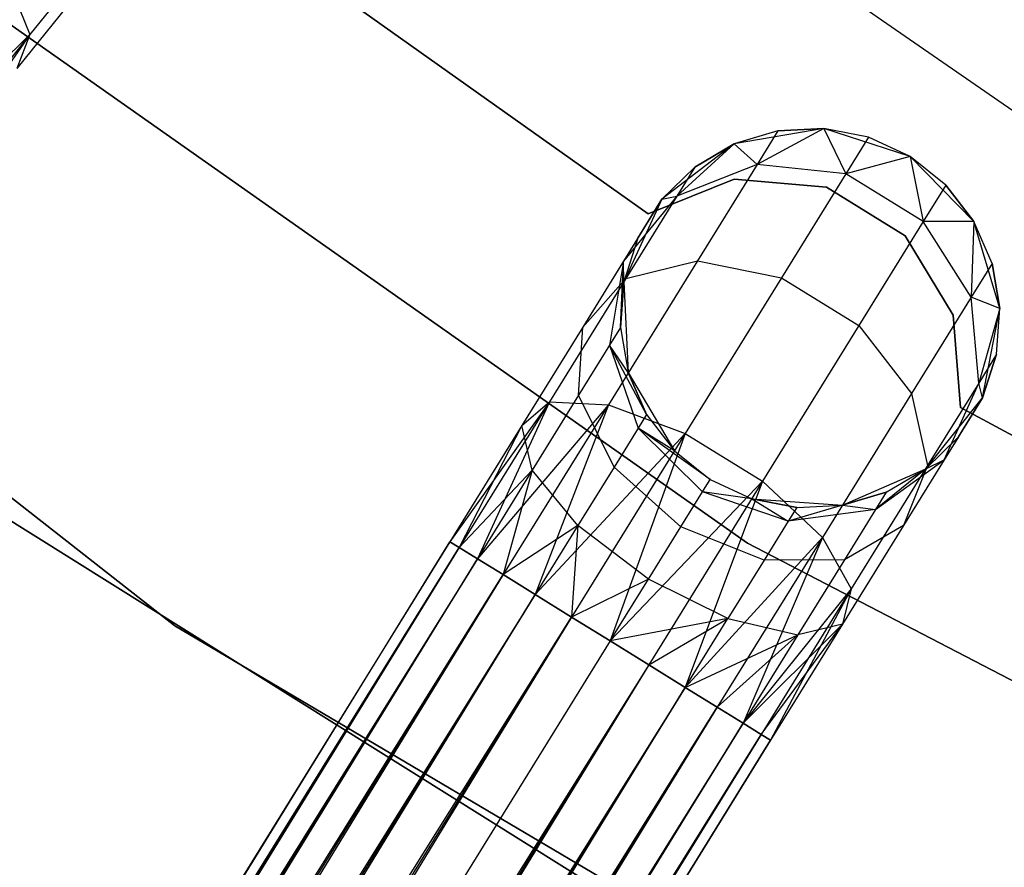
# Model space of a CAD drawing. Extents: x -102 to 101, y -101 to 102.
# Tile 49 of 256: x -26.6 to -21.41, y -38.07 to -33.61. Entities that reach past the tile are written whole.
import ezdxf

# ---------------------------------------------------------------- set-up
doc = ezdxf.new("R2010")
doc.units = 0
doc.header["$LTSCALE"] = 25.4
doc.layers.get('0').update_dxf_attribs({"linetype": 'CONTINUOUS'})

# ---------------------------------------------------------------- blocks, each defined once
blk = doc.blocks.new('NL2500012268_STL')
at = {"color": 0}
for p, q in [((77.8117, -31.1079, 299), (82.278, -34.1998, 299)), ((77.8117, -31.1079, 299), (82.278, -34.1998, 299)), ((80.082, -34.551, 335), (77.514, -32.7302, 335)), ((77.514, -32.7302, 333), (80.082, -34.551, 333)), ((77.514, -32.7302, 333), (80.082, -34.551, 333)), ((80.082, -34.551, 335), (77.514, -32.7302, 335)), ((80.6054, -36.2857, 336), (75.9665, -33.0243, 336)), ((75.9665, -33.0243, 328.5), (80.6054, -36.2857, 328.5)), ((75.9665, -33.0243, 328.5), (80.6054, -36.2857, 328.5)), ((80.6054, -36.2857, 336), (75.9665, -33.0243, 336)), ((77.3054, -33.0133, 327.8351), (76.8265, -33.6084, 327.3246)), ((77.3054, -33.0133, 327.8351), (76.8265, -33.6084, 327.3246)), ((73.0121, -33.1365, 336), (77.59, -36.7211, 336)), ((77.59, -36.7211, 328.5), (73.0121, -33.1365, 328.5)), ((73.0121, -33.1365, 336), (77.59, -36.7211, 336)), ((77.59, -36.7211, 328.5), (73.0121, -33.1365, 328.5)), ((76.7091, -33.3205, 326.9607), (76.8265, -33.6084, 327.3246)), ((76.7091, -33.3205, 326.9607), (76.8265, -33.6084, 327.3246)), ((77.1397, -33.3112, 328.171), (76.7574, -33.7862, 327.7636)), ((77.1397, -33.3112, 328.171), (76.7574, -33.7862, 327.7636)), ((76.8265, -33.6084, 327.3246), (76.1743, -34.2402, 326.9319)), ((76.8265, -33.6084, 327.3246), (76.1743, -34.2402, 326.9319)), ((76.8265, -33.6084, 327.3246), (76.2616, -34.3104, 327.1454)), ((76.8265, -33.6084, 327.3246), (76.2616, -34.3104, 327.1454)), ((76.8265, -33.6084, 327.3246), (76.3065, -34.3466, 327.3795)), ((76.8265, -33.6084, 327.3246), (76.3065, -34.3466, 327.3795)), ((76.8265, -33.6084, 327.3246), (76.7574, -33.7862, 327.7636)), ((76.8265, -33.6084, 327.3246), (76.7574, -33.7862, 327.7636)), ((81.0061, -34.1026, 335), (80.5344, -34.1839, 335)), ((81.0061, -34.1026, 335), (80.5344, -34.1839, 335)), ((80.7653, -34.1146, 329.5), (80.5344, -34.1839, 335)), ((80.7653, -34.1146, 329.5), (80.5344, -34.1839, 329.5)), ((80.7653, -34.1146, 329.5), (80.5344, -34.1839, 335)), ((80.7653, -34.1146, 329.5), (80.5344, -34.1839, 329.5)), ((81.0061, -34.1026, 329.5), (80.6551, -34.2925, 328.4482)), ((81.0061, -34.1026, 329.5), (80.6551, -34.2925, 328.4482)), ((80.7653, -34.1146, 329.5), (80.6551, -34.2925, 328.4482)), ((80.7653, -34.1146, 329.5), (80.6551, -34.2925, 328.4482)), ((81.0061, -34.1026, 329.5), (80.7653, -34.1146, 329.5)), ((80.7653, -34.1146, 329.5), (81.0061, -34.1026, 335)), ((80.7653, -34.1146, 329.5), (81.0061, -34.1026, 335)), ((81.0061, -34.1026, 329.5), (80.7653, -34.1146, 329.5)), ((81.4615, -34.2499, 335), (81.0061, -34.1026, 335)), ((81.4615, -34.2499, 335), (81.0061, -34.1026, 335)), ((81.2427, -34.1486, 329.5), (81.0061, -34.1026, 335)), ((81.2427, -34.1486, 329.5), (81.0061, -34.1026, 329.5)), ((81.0061, -34.1026, 329.5), (81.0061, -34.1026, 335)), ((81.2427, -34.1486, 329.5), (81.0061, -34.1026, 335)), ((81.0061, -34.1026, 329.5), (81.0061, -34.1026, 335)), ((81.0061, -34.1026, 329.5), (81.1236, -34.3409, 328.3631)), ((81.2427, -34.1486, 329.5), (81.0061, -34.1026, 329.5)), ((81.0061, -34.1026, 329.5), (81.1236, -34.3409, 328.3631)), ((81.2427, -34.1486, 329.5), (81.1236, -34.3409, 328.3631)), ((81.2427, -34.1486, 329.5), (81.1236, -34.3409, 328.3631)), ((81.4615, -34.2499, 335), (81.2427, -34.1486, 329.5)), ((81.4615, -34.2499, 329.5), (81.2427, -34.1486, 329.5)), ((81.4615, -34.2499, 335), (81.2427, -34.1486, 329.5)), ((81.4615, -34.2499, 329.5), (81.2427, -34.1486, 329.5)), ((80.5344, -34.1839, 335), (80.1545, -34.475, 335)), ((80.5344, -34.1839, 335), (80.1545, -34.475, 335)), ((80.5344, -34.1839, 329.5), (80.2324, -34.4588, 328.5989)), ((80.5344, -34.1839, 329.5), (80.2324, -34.4588, 328.5989)), ((80.5344, -34.1839, 329.5), (80.3268, -34.3064, 329.5)), ((80.3268, -34.3064, 329.5), (80.5344, -34.1839, 335)), ((80.3268, -34.3064, 329.5), (80.5344, -34.1839, 335)), ((80.5344, -34.1839, 329.5), (80.3268, -34.3064, 329.5)), ((80.5344, -34.1839, 329.5), (80.5344, -34.1839, 335)), ((80.5344, -34.1839, 329.5), (80.5344, -34.1839, 335)), ((80.5344, -34.1839, 329.5), (80.6551, -34.2925, 328.4482)), ((80.5344, -34.1839, 329.5), (80.6551, -34.2925, 328.4482)), ((81.4615, -34.2499, 329.5), (81.1236, -34.3409, 328.3631)), ((81.4615, -34.2499, 329.5), (81.1236, -34.3409, 328.3631)), ((81.7963, -34.5919, 335), (81.4615, -34.2499, 335)), ((81.6496, -34.4006, 329.5), (81.4615, -34.2499, 335)), ((81.7963, -34.5919, 335), (81.4615, -34.2499, 335)), ((81.6496, -34.4006, 329.5), (81.4615, -34.2499, 335)), ((81.6496, -34.4006, 329.5), (81.4615, -34.2499, 329.5)), ((81.4615, -34.2499, 329.5), (81.4615, -34.2499, 335)), ((81.4615, -34.2499, 329.5), (81.4615, -34.2499, 335)), ((81.4615, -34.2499, 329.5), (81.5306, -34.5928, 328.3631)), ((81.6496, -34.4006, 329.5), (81.4615, -34.2499, 329.5)), ((81.4615, -34.2499, 329.5), (81.5306, -34.5928, 328.3631)), ((80.3268, -34.3064, 329.5), (80.1545, -34.475, 335)), ((80.3268, -34.3064, 329.5), (80.1545, -34.475, 329.5)), ((80.3268, -34.3064, 329.5), (80.1545, -34.475, 335)), ((80.3268, -34.3064, 329.5), (80.1545, -34.475, 329.5)), ((80.6551, -34.2925, 328.4482), (80.2324, -34.4588, 328.5989)), ((80.6551, -34.2925, 328.4482), (80.2324, -34.4588, 328.5989)), ((80.3268, -34.3064, 329.5), (80.2324, -34.4588, 328.5989)), ((80.3268, -34.3064, 329.5), (80.2324, -34.4588, 328.5989)), ((80.6551, -34.2925, 328.4482), (80.3415, -34.799, 327.5565)), ((80.6551, -34.2925, 328.4482), (80.3415, -34.799, 327.5565)), ((81.1236, -34.3409, 328.3631), (80.6551, -34.2925, 328.4482)), ((81.1236, -34.3409, 328.3631), (80.6551, -34.2925, 328.4482)), ((80.5344, -34.3692, 335), (80.082, -34.551, 335)), ((80.082, -34.551, 333), (80.5344, -34.3692, 333)), ((80.082, -34.551, 333), (80.5344, -34.3692, 333)), ((80.5344, -34.3692, 335), (80.082, -34.551, 335)), ((81.0201, -34.4114, 335), (80.5344, -34.3692, 335)), ((80.5344, -34.3692, 335), (80.5344, -34.3692, 333)), ((80.5344, -34.3692, 333), (81.0201, -34.4114, 333)), ((80.5344, -34.3692, 335), (80.5344, -34.3692, 333)), ((80.5344, -34.3692, 333), (81.0201, -34.4114, 333)), ((81.0201, -34.4114, 335), (80.5344, -34.3692, 335)), ((81.1236, -34.3409, 328.3631), (80.7846, -34.8884, 327.3992)), ((81.1236, -34.3409, 328.3631), (80.7846, -34.8884, 327.3992)), ((81.5306, -34.5928, 328.3631), (81.1236, -34.3409, 328.3631)), ((81.5306, -34.5928, 328.3631), (81.1236, -34.3409, 328.3631)), ((81.4344, -34.6684, 335), (81.0201, -34.4114, 335)), ((81.0201, -34.4114, 335), (81.0201, -34.4114, 333)), ((81.0201, -34.4114, 333), (81.4344, -34.6684, 333)), ((81.0201, -34.4114, 335), (81.0201, -34.4114, 333)), ((81.0201, -34.4114, 333), (81.4344, -34.6684, 333)), ((81.4344, -34.6684, 335), (81.0201, -34.4114, 335)), ((81.6496, -34.4006, 329.5), (81.5306, -34.5928, 328.3631)), ((81.6496, -34.4006, 329.5), (81.5306, -34.5928, 328.3631)), ((81.7963, -34.5919, 329.5), (81.6496, -34.4006, 329.5)), ((81.6496, -34.4006, 329.5), (81.7963, -34.5919, 335)), ((81.6496, -34.4006, 329.5), (81.7963, -34.5919, 335)), ((81.7963, -34.5919, 329.5), (81.6496, -34.4006, 329.5)), ((80.2324, -34.4588, 328.5989), (79.9523, -34.8016, 328.7808)), ((80.2324, -34.4588, 328.5989), (79.9523, -34.8016, 328.7808)), ((80.1545, -34.475, 329.5), (79.9523, -34.8016, 328.7808)), ((80.1545, -34.475, 329.5), (79.9523, -34.8016, 328.7808)), ((80.1545, -34.475, 335), (79.9534, -34.9094, 335)), ((80.1545, -34.475, 335), (79.9534, -34.9094, 335)), ((80.2324, -34.4588, 328.5989), (79.9637, -34.8927, 327.8351)), ((80.2324, -34.4588, 328.5989), (79.9637, -34.8927, 327.8351)), ((80.0276, -34.68, 329.5), (80.1545, -34.475, 335)), ((80.0276, -34.68, 329.5), (80.1545, -34.475, 335)), ((80.1545, -34.475, 329.5), (80.2324, -34.4588, 328.5989)), ((80.1545, -34.475, 329.5), (80.2324, -34.4588, 328.5989)), ((80.1545, -34.475, 329.5), (80.1545, -34.475, 335)), ((80.1545, -34.475, 329.5), (80.1545, -34.475, 335)), ((80.082, -34.551, 335), (80.082, -34.551, 333)), ((80.082, -34.551, 335), (80.082, -34.551, 333)), ((81.5306, -34.5928, 328.3631), (81.1916, -35.1404, 327.3992)), ((81.5306, -34.5928, 328.3631), (81.1916, -35.1404, 327.3992)), ((81.7963, -34.5919, 329.5), (81.5306, -34.5928, 328.3631)), ((81.7963, -34.5919, 329.5), (81.5306, -34.5928, 328.3631)), ((81.7827, -34.9907, 328.4482), (81.5306, -34.5928, 328.3631)), ((81.7827, -34.9907, 328.4482), (81.5306, -34.5928, 328.3631)), ((81.7963, -34.5919, 329.5), (81.7827, -34.9907, 328.4482)), ((81.7963, -34.5919, 329.5), (81.7827, -34.9907, 328.4482)), ((81.9338, -35.0504, 335), (81.7963, -34.5919, 335)), ((81.8929, -34.8128, 329.5), (81.7963, -34.5919, 335)), ((81.9338, -35.0504, 335), (81.7963, -34.5919, 335)), ((81.8929, -34.8128, 329.5), (81.7963, -34.5919, 329.5)), ((81.7963, -34.5919, 329.5), (81.7963, -34.5919, 335)), ((81.8929, -34.8128, 329.5), (81.7963, -34.5919, 335)), ((81.7963, -34.5919, 329.5), (81.7963, -34.5919, 335)), ((81.8929, -34.8128, 329.5), (81.7963, -34.5919, 329.5)), ((80.0276, -34.68, 329.5), (79.9523, -34.8016, 328.7808)), ((80.0276, -34.68, 329.5), (79.9523, -34.8016, 328.7808)), ((80.0276, -34.68, 329.5), (79.9534, -34.9094, 335)), ((80.0276, -34.68, 329.5), (79.9534, -34.9094, 329.5)), ((80.0276, -34.68, 329.5), (79.9534, -34.9094, 335)), ((80.0276, -34.68, 329.5), (79.9534, -34.9094, 329.5)), ((81.688, -35.0848, 335), (81.4344, -34.6684, 335)), ((81.4344, -34.6684, 335), (81.4344, -34.6684, 333)), ((81.4344, -34.6684, 333), (81.688, -35.0848, 333)), ((81.4344, -34.6684, 335), (81.4344, -34.6684, 333)), ((81.4344, -34.6684, 333), (81.688, -35.0848, 333)), ((81.688, -35.0848, 335), (81.4344, -34.6684, 335)), ((79.9523, -34.8016, 328.7808), (79.7378, -35.148, 328.171)), ((79.9523, -34.8016, 328.7808), (79.7378, -35.148, 328.171)), ((80.3415, -34.799, 327.5565), (79.8721, -35.5572, 326.9607)), ((80.3415, -34.799, 327.5565), (79.8721, -35.5572, 326.9607)), ((79.9523, -34.8016, 328.7808), (79.8789, -35.2425, 328.952)), ((79.9523, -34.8016, 328.7808), (79.8789, -35.2425, 328.952)), ((79.9363, -35.1498, 329.5), (79.9523, -34.8016, 328.7808)), ((79.9363, -35.1498, 329.5), (79.9523, -34.8016, 328.7808)), ((79.9534, -34.9094, 329.5), (79.9523, -34.8016, 328.7808)), ((79.9534, -34.9094, 329.5), (79.9523, -34.8016, 328.7808)), ((79.9637, -34.8927, 327.8351), (80.3415, -34.799, 327.5565)), ((79.9637, -34.8927, 327.8351), (80.3415, -34.799, 327.5565)), ((80.3415, -34.799, 327.5565), (80.7846, -34.8884, 327.3992)), ((80.3415, -34.799, 327.5565), (80.7846, -34.8884, 327.3992)), ((81.8929, -34.8128, 329.5), (81.7827, -34.9907, 328.4482)), ((81.8929, -34.8128, 329.5), (81.7827, -34.9907, 328.4482)), ((81.9338, -35.0504, 329.5), (81.8929, -34.8128, 329.5)), ((81.8929, -34.8128, 329.5), (81.9338, -35.0504, 335)), ((81.8929, -34.8128, 329.5), (81.9338, -35.0504, 335)), ((81.9338, -35.0504, 329.5), (81.8929, -34.8128, 329.5)), ((79.9637, -34.8927, 327.8351), (79.5616, -35.5422, 327.3246)), ((79.9637, -34.8927, 327.8351), (79.5616, -35.5422, 327.3246)), ((79.7378, -35.148, 328.171), (79.9637, -34.8927, 327.8351)), ((79.7378, -35.148, 328.171), (79.9637, -34.8927, 327.8351)), ((80.7846, -34.8884, 327.3992), (80.2772, -35.7079, 326.7552)), ((80.7846, -34.8884, 327.3992), (80.2772, -35.7079, 326.7552)), ((80.7846, -34.8884, 327.3992), (81.1916, -35.1404, 327.3992)), ((80.7846, -34.8884, 327.3992), (81.1916, -35.1404, 327.3992)), ((79.9534, -34.9094, 329.5), (79.9363, -35.1498, 329.5)), ((79.9363, -35.1498, 329.5), (79.9534, -34.9094, 335)), ((79.9363, -35.1498, 329.5), (79.9534, -34.9094, 335)), ((79.9534, -34.9094, 329.5), (79.9363, -35.1498, 329.5)), ((79.9534, -34.9094, 335), (79.9772, -35.3874, 335)), ((79.9534, -34.9094, 329.5), (79.9534, -34.9094, 335)), ((79.9534, -34.9094, 329.5), (79.9534, -34.9094, 335)), ((79.9534, -34.9094, 335), (79.9772, -35.3874, 335)), ((81.7827, -34.9907, 328.4482), (81.4691, -35.4972, 327.5565)), ((81.7827, -34.9907, 328.4482), (81.4691, -35.4972, 327.5565)), ((81.9338, -35.0504, 329.5), (81.7827, -34.9907, 328.4482)), ((81.9338, -35.0504, 329.5), (81.7827, -34.9907, 328.4482)), ((81.8223, -35.4432, 328.5989), (81.7827, -34.9907, 328.4482)), ((81.8223, -35.4432, 328.5989), (81.7827, -34.9907, 328.4482)), ((81.9338, -35.0504, 329.5), (81.8223, -35.4432, 328.5989)), ((81.9338, -35.0504, 329.5), (81.8223, -35.4432, 328.5989)), ((81.8425, -35.5202, 335), (81.9338, -35.0504, 335)), ((81.8425, -35.5202, 335), (81.9338, -35.0504, 335)), ((81.9167, -35.2908, 329.5), (81.9338, -35.0504, 335)), ((81.9167, -35.2908, 329.5), (81.9338, -35.0504, 329.5)), ((81.9167, -35.2908, 329.5), (81.9338, -35.0504, 335)), ((81.9167, -35.2908, 329.5), (81.9338, -35.0504, 329.5)), ((81.9338, -35.0504, 329.5), (81.9338, -35.0504, 335)), ((81.9338, -35.0504, 329.5), (81.9338, -35.0504, 335)), ((81.7262, -35.5708, 335), (81.688, -35.0848, 335)), ((81.688, -35.0848, 335), (81.688, -35.0848, 333)), ((81.688, -35.0848, 333), (81.7262, -35.5708, 333)), ((81.688, -35.0848, 335), (81.688, -35.0848, 333)), ((81.688, -35.0848, 333), (81.7262, -35.5708, 333)), ((81.7262, -35.5708, 335), (81.688, -35.0848, 335)), ((79.7378, -35.148, 328.171), (79.4168, -35.6664, 327.7636)), ((79.7378, -35.148, 328.171), (79.4168, -35.6664, 327.7636)), ((79.7155, -35.5064, 328.4875), (79.7378, -35.148, 328.171)), ((79.7155, -35.5064, 328.4875), (79.7378, -35.148, 328.171)), ((79.9363, -35.1498, 329.5), (79.8789, -35.2425, 328.952)), ((79.9363, -35.1498, 329.5), (79.8789, -35.2425, 328.952)), ((79.9363, -35.1498, 329.5), (79.9772, -35.3874, 335)), ((79.9363, -35.1498, 329.5), (79.9772, -35.3874, 329.5)), ((79.9363, -35.1498, 329.5), (79.9772, -35.3874, 335)), ((79.9363, -35.1498, 329.5), (79.9772, -35.3874, 329.5)), ((81.1916, -35.1404, 327.3992), (80.6842, -35.9599, 326.7552)), ((81.1916, -35.1404, 327.3992), (80.6842, -35.9599, 326.7552)), ((81.1916, -35.1404, 327.3992), (81.4691, -35.4972, 327.5565)), ((81.1916, -35.1404, 327.3992), (81.4691, -35.4972, 327.5565)), ((79.8789, -35.2425, 328.952), (79.7155, -35.5064, 328.4875)), ((79.8789, -35.2425, 328.952), (79.7155, -35.5064, 328.4875)), ((80.0738, -35.6083, 329.5), (79.8789, -35.2425, 328.952)), ((79.8789, -35.2425, 328.952), (80.0291, -35.6804, 329.0735)), ((79.9772, -35.3874, 329.5), (79.8789, -35.2425, 328.952)), ((80.0738, -35.6083, 329.5), (79.8789, -35.2425, 328.952)), ((79.9772, -35.3874, 329.5), (79.8789, -35.2425, 328.952)), ((79.8789, -35.2425, 328.952), (80.0291, -35.6804, 329.0735)), ((81.9167, -35.2908, 329.5), (81.8223, -35.4432, 328.5989)), ((81.9167, -35.2908, 329.5), (81.8223, -35.4432, 328.5989)), ((81.8425, -35.5202, 329.5), (81.9167, -35.2908, 329.5)), ((81.9167, -35.2908, 329.5), (81.8425, -35.5202, 335)), ((81.9167, -35.2908, 329.5), (81.8425, -35.5202, 335)), ((81.8425, -35.5202, 329.5), (81.9167, -35.2908, 329.5)), ((79.9772, -35.3874, 335), (80.2204, -35.7996, 335)), ((79.9772, -35.3874, 329.5), (79.9772, -35.3874, 335)), ((79.9772, -35.3874, 329.5), (79.9772, -35.3874, 335)), ((79.9772, -35.3874, 329.5), (80.0738, -35.6083, 329.5)), ((80.0738, -35.6083, 329.5), (79.9772, -35.3874, 335)), ((80.0738, -35.6083, 329.5), (79.9772, -35.3874, 335)), ((79.9772, -35.3874, 335), (80.2204, -35.7996, 335)), ((79.9772, -35.3874, 329.5), (80.0738, -35.6083, 329.5)), ((81.8223, -35.4432, 328.5989), (81.5536, -35.8772, 327.8351)), ((81.8223, -35.4432, 328.5989), (81.5536, -35.8772, 327.8351)), ((81.6403, -35.8468, 328.7808), (81.8223, -35.4432, 328.5989)), ((81.6403, -35.8468, 328.7808), (81.8223, -35.4432, 328.5989)), ((81.8425, -35.5202, 329.5), (81.8223, -35.4432, 328.5989)), ((81.8425, -35.5202, 329.5), (81.8223, -35.4432, 328.5989)), ((79.7155, -35.5064, 328.4875), (79.4709, -35.9014, 328.1771)), ((79.7155, -35.5064, 328.4875), (79.4709, -35.9014, 328.1771)), ((79.9019, -35.8858, 328.7119), (79.7155, -35.5064, 328.4875)), ((79.9019, -35.8858, 328.7119), (79.7155, -35.5064, 328.4875)), ((81.4691, -35.4972, 327.5565), (80.9997, -36.2553, 326.9607)), ((81.4691, -35.4972, 327.5565), (80.9997, -36.2553, 326.9607)), ((81.4691, -35.4972, 327.5565), (81.5536, -35.8772, 327.8351)), ((81.4691, -35.4972, 327.5565), (81.5536, -35.8772, 327.8351)), ((79.5616, -35.5422, 327.3246), (79.0382, -36.2779, 327.3795)), ((79.5616, -35.5422, 327.3246), (79.0382, -36.2779, 327.3795)), ((79.5616, -35.5422, 327.3246), (79.0872, -36.3083, 327.1454)), ((79.5616, -35.5422, 327.3246), (79.0872, -36.3083, 327.1454)), ((79.5616, -35.5422, 327.3246), (79.1825, -36.3673, 326.9319)), ((79.5616, -35.5422, 327.3246), (79.1825, -36.3673, 326.9319)), ((79.8721, -35.5572, 326.9607), (79.1825, -36.3673, 326.9319)), ((79.8721, -35.5572, 326.9607), (79.1825, -36.3673, 326.9319)), ((79.8721, -35.5572, 326.9607), (79.3184, -36.4514, 326.7515)), ((79.8721, -35.5572, 326.9607), (79.3184, -36.4514, 326.7515)), ((79.4168, -35.6664, 327.7636), (79.5616, -35.5422, 327.3246)), ((79.4168, -35.6664, 327.7636), (79.5616, -35.5422, 327.3246)), ((79.8721, -35.5572, 326.9607), (79.4871, -36.5559, 326.6146)), ((79.8721, -35.5572, 326.9607), (79.4871, -36.5559, 326.6146)), ((79.5616, -35.5422, 327.3246), (79.8721, -35.5572, 326.9607)), ((79.5616, -35.5422, 327.3246), (79.8721, -35.5572, 326.9607)), ((79.8721, -35.5572, 326.9607), (80.2772, -35.7079, 326.7552)), ((79.8721, -35.5572, 326.9607), (80.2772, -35.7079, 326.7552)), ((81.5433, -35.8938, 335), (81.8425, -35.5202, 335)), ((81.5433, -35.8938, 335), (81.8425, -35.5202, 335)), ((81.8425, -35.5202, 329.5), (81.6403, -35.8468, 328.7808)), ((81.8425, -35.5202, 329.5), (81.6403, -35.8468, 328.7808)), ((81.7156, -35.7252, 329.5), (81.8425, -35.5202, 335)), ((81.7156, -35.7252, 329.5), (81.8425, -35.5202, 335)), ((81.8425, -35.5202, 329.5), (81.8425, -35.5202, 335)), ((81.8425, -35.5202, 329.5), (81.8425, -35.5202, 335)), ((80.0738, -35.6083, 329.5), (80.0291, -35.6804, 329.0735)), ((80.0738, -35.6083, 329.5), (80.0291, -35.6804, 329.0735)), ((80.0738, -35.6083, 329.5), (80.2204, -35.7996, 335)), ((80.0738, -35.6083, 329.5), (80.2204, -35.7996, 335)), ((80.0738, -35.6083, 329.5), (80.2204, -35.7996, 329.5)), ((80.0738, -35.6083, 329.5), (80.2204, -35.7996, 329.5)), ((84.4972, -37.0616, 335), (81.7262, -35.5708, 335)), ((81.7262, -35.5708, 335), (81.7262, -35.5708, 333)), ((81.7262, -35.5708, 333), (84.4972, -37.0616, 333)), ((81.7262, -35.5708, 335), (81.7262, -35.5708, 333)), ((81.7262, -35.5708, 333), (84.4972, -37.0616, 333)), ((84.4972, -37.0616, 335), (81.7262, -35.5708, 335)), ((79.4168, -35.6664, 327.7636), (79.0382, -36.2779, 327.6205)), ((79.4168, -35.6664, 327.7636), (79.0382, -36.2779, 327.3795)), ((79.4168, -35.6664, 327.7636), (79.0382, -36.2779, 327.6205)), ((79.4168, -35.6664, 327.7636), (79.0382, -36.2779, 327.3795)), ((79.4168, -35.6664, 327.7636), (79.0872, -36.3083, 327.8546)), ((79.4168, -35.6664, 327.7636), (79.0872, -36.3083, 327.8546)), ((79.4709, -35.9014, 328.1771), (79.4168, -35.6664, 327.7636)), ((79.4709, -35.9014, 328.1771), (79.4168, -35.6664, 327.7636)), ((80.2772, -35.7079, 326.7552), (79.4871, -36.5559, 326.6146)), ((80.2772, -35.7079, 326.7552), (79.4871, -36.5559, 326.6146)), ((80.2772, -35.7079, 326.7552), (79.6787, -36.6745, 326.5291)), ((80.2772, -35.7079, 326.7552), (79.6787, -36.6745, 326.5291)), ((80.2772, -35.7079, 326.7552), (79.8822, -36.8005, 326.5)), ((80.2772, -35.7079, 326.7552), (79.8822, -36.8005, 326.5)), ((80.0291, -35.6804, 329.0735), (79.9019, -35.8858, 328.7119)), ((80.0291, -35.6804, 329.0735), (79.9019, -35.8858, 328.7119)), ((80.0291, -35.6804, 329.0735), (80.3685, -36.015, 329.1173)), ((80.4086, -35.9503, 329.5), (80.0291, -35.6804, 329.0735)), ((80.2204, -35.7996, 329.5), (80.0291, -35.6804, 329.0735)), ((80.4086, -35.9503, 329.5), (80.0291, -35.6804, 329.0735)), ((80.2204, -35.7996, 329.5), (80.0291, -35.6804, 329.0735)), ((80.0291, -35.6804, 329.0735), (80.3685, -36.015, 329.1173)), ((80.2772, -35.7079, 326.7552), (80.6842, -35.9599, 326.7552)), ((80.2772, -35.7079, 326.7552), (80.6842, -35.9599, 326.7552)), ((81.5433, -35.8938, 329.5), (81.7156, -35.7252, 329.5)), ((81.7156, -35.7252, 329.5), (81.5433, -35.8938, 335)), ((81.7156, -35.7252, 329.5), (81.5433, -35.8938, 335)), ((81.5433, -35.8938, 329.5), (81.7156, -35.7252, 329.5)), ((81.7156, -35.7252, 329.5), (81.6403, -35.8468, 328.7808)), ((81.7156, -35.7252, 329.5), (81.6403, -35.8468, 328.7808)), ((80.2204, -35.7996, 335), (80.4086, -35.9503, 335)), ((80.2204, -35.7996, 329.5), (80.2204, -35.7996, 335)), ((80.2204, -35.7996, 329.5), (80.2204, -35.7996, 335)), ((80.2204, -35.7996, 329.5), (80.4086, -35.9503, 329.5)), ((80.2204, -35.7996, 335), (80.4086, -35.9503, 335)), ((80.2204, -35.7996, 329.5), (80.4086, -35.9503, 329.5)), ((81.5536, -35.8772, 327.8351), (81.1515, -36.5266, 327.3246)), ((81.5536, -35.8772, 327.8351), (81.1515, -36.5266, 327.3246)), ((81.2783, -36.109, 328.952), (81.6403, -35.8468, 328.7808)), ((81.2783, -36.109, 328.952), (81.6403, -35.8468, 328.7808)), ((81.6403, -35.8468, 328.7808), (81.4258, -36.1932, 328.171)), ((81.6403, -35.8468, 328.7808), (81.4258, -36.1932, 328.171)), ((81.5536, -35.8772, 327.8351), (81.4258, -36.1932, 328.171)), ((81.5536, -35.8772, 327.8351), (81.4258, -36.1932, 328.171)), ((81.5433, -35.8938, 329.5), (81.6403, -35.8468, 328.7808)), ((81.5433, -35.8938, 329.5), (81.6403, -35.8468, 328.7808)), ((79.4709, -35.9014, 328.1771), (79.0872, -36.3083, 327.8546)), ((79.4709, -35.9014, 328.1771), (79.0872, -36.3083, 327.8546)), ((79.4709, -35.9014, 328.1771), (79.1825, -36.3673, 328.0681)), ((79.4709, -35.9014, 328.1771), (79.1825, -36.3673, 328.0681)), ((79.4709, -35.9014, 328.1771), (79.3184, -36.4514, 328.2485)), ((79.4709, -35.9014, 328.1771), (79.3184, -36.4514, 328.2485)), ((79.7116, -36.1932, 328.4703), (79.4709, -35.9014, 328.1771)), ((79.7116, -36.1932, 328.4703), (79.4709, -35.9014, 328.1771)), ((79.9019, -35.8858, 328.7119), (79.7116, -36.1932, 328.4703)), ((79.9019, -35.8858, 328.7119), (79.7116, -36.1932, 328.4703)), ((80.2544, -36.1993, 328.7929), (79.9019, -35.8858, 328.7119)), ((80.2544, -36.1993, 328.7929), (79.9019, -35.8858, 328.7119)), ((81.1048, -36.0856, 335), (81.5433, -35.8938, 335)), ((81.1048, -36.0856, 335), (81.5433, -35.8938, 335)), ((81.5433, -35.8938, 329.5), (81.2783, -36.109, 328.952)), ((81.5433, -35.8938, 329.5), (81.2783, -36.109, 328.952)), ((81.3357, -36.0163, 329.5), (81.5433, -35.8938, 335)), ((81.3357, -36.0163, 329.5), (81.5433, -35.8938, 329.5)), ((81.3357, -36.0163, 329.5), (81.5433, -35.8938, 335)), ((81.3357, -36.0163, 329.5), (81.5433, -35.8938, 329.5)), ((81.5433, -35.8938, 329.5), (81.5433, -35.8938, 335)), ((81.5433, -35.8938, 329.5), (81.5433, -35.8938, 335)), ((80.6842, -35.9599, 326.7552), (79.8822, -36.8005, 326.5)), ((80.6842, -35.9599, 326.7552), (79.8822, -36.8005, 326.5)), ((80.6842, -35.9599, 326.7552), (80.0856, -36.9265, 326.5291)), ((80.6842, -35.9599, 326.7552), (80.0856, -36.9265, 326.5291)), ((80.6842, -35.9599, 326.7552), (80.2773, -37.0452, 326.6146)), ((80.6842, -35.9599, 326.7552), (80.2773, -37.0452, 326.6146)), ((80.3685, -36.015, 329.1173), (80.4086, -35.9503, 329.5)), ((80.3685, -36.015, 329.1173), (80.4086, -35.9503, 329.5)), ((80.4086, -35.9503, 335), (80.6274, -36.0516, 335)), ((80.4086, -35.9503, 329.5), (80.4086, -35.9503, 335)), ((80.4086, -35.9503, 329.5), (80.4086, -35.9503, 335)), ((80.4086, -35.9503, 329.5), (80.6274, -36.0516, 329.5)), ((80.4086, -35.9503, 335), (80.6274, -36.0516, 335)), ((80.4086, -35.9503, 329.5), (80.6274, -36.0516, 329.5)), ((80.6842, -35.9599, 326.7552), (80.9997, -36.2553, 326.9607)), ((80.6842, -35.9599, 326.7552), (80.9997, -36.2553, 326.9607)), ((80.2544, -36.1993, 328.7929), (80.3685, -36.015, 329.1173)), ((80.2544, -36.1993, 328.7929), (80.3685, -36.015, 329.1173)), ((80.8194, -36.1697, 329.0735), (80.3685, -36.015, 329.1173)), ((80.8194, -36.1697, 329.0735), (80.3685, -36.015, 329.1173)), ((80.6274, -36.0516, 329.5), (80.3685, -36.015, 329.1173)), ((80.6274, -36.0516, 329.5), (80.3685, -36.015, 329.1173)), ((81.1048, -36.0856, 329.5), (81.3357, -36.0163, 329.5)), ((81.3357, -36.0163, 329.5), (81.1048, -36.0856, 335)), ((81.3357, -36.0163, 329.5), (81.1048, -36.0856, 335)), ((81.1048, -36.0856, 329.5), (81.3357, -36.0163, 329.5)), ((81.3357, -36.0163, 329.5), (81.2783, -36.109, 328.952)), ((81.3357, -36.0163, 329.5), (81.2783, -36.109, 328.952)), ((80.6274, -36.0516, 335), (81.1048, -36.0856, 335)), ((80.6274, -36.0516, 329.5), (80.6274, -36.0516, 335)), ((80.6274, -36.0516, 329.5), (80.6274, -36.0516, 335)), ((80.6274, -36.0516, 329.5), (80.864, -36.0976, 329.5)), ((80.864, -36.0976, 329.5), (80.6274, -36.0516, 335)), ((80.864, -36.0976, 329.5), (80.6274, -36.0516, 335)), ((80.6274, -36.0516, 335), (81.1048, -36.0856, 335)), ((80.6274, -36.0516, 329.5), (80.864, -36.0976, 329.5)), ((80.6274, -36.0516, 329.5), (80.8194, -36.1697, 329.0735)), ((80.6274, -36.0516, 329.5), (80.8194, -36.1697, 329.0735)), ((81.1048, -36.0856, 329.5), (80.8194, -36.1697, 329.0735)), ((81.1048, -36.0856, 329.5), (80.8194, -36.1697, 329.0735)), ((80.864, -36.0976, 329.5), (81.1048, -36.0856, 335)), ((80.864, -36.0976, 329.5), (81.1048, -36.0856, 329.5)), ((80.864, -36.0976, 329.5), (81.1048, -36.0856, 335)), ((80.864, -36.0976, 329.5), (81.1048, -36.0856, 329.5)), ((81.1048, -36.0856, 329.5), (81.1048, -36.0856, 335)), ((81.1048, -36.0856, 329.5), (81.1048, -36.0856, 335)), ((81.1048, -36.0856, 329.5), (81.2783, -36.109, 328.952)), ((81.1048, -36.0856, 329.5), (81.2783, -36.109, 328.952)), ((76.626, -36.106, 336), (81.5606, -39.1935, 336)), ((81.5606, -39.1935, 337), (76.626, -36.106, 337)), ((76.626, -36.106, 336), (81.5606, -39.1935, 336)), ((81.5606, -39.1935, 337), (76.626, -36.106, 337)), ((80.864, -36.0976, 329.5), (80.8194, -36.1697, 329.0735)), ((80.864, -36.0976, 329.5), (80.8194, -36.1697, 329.0735)), ((81.2783, -36.109, 328.952), (80.8194, -36.1697, 329.0735)), ((81.2783, -36.109, 328.952), (80.8194, -36.1697, 329.0735)), ((81.2783, -36.109, 328.952), (81.1149, -36.3729, 328.4875)), ((81.2783, -36.109, 328.952), (81.1149, -36.3729, 328.4875)), ((80.8194, -36.1697, 329.0735), (80.6922, -36.3751, 328.7119)), ((80.8194, -36.1697, 329.0735), (80.6922, -36.3751, 328.7119)), ((79.7116, -36.1932, 328.4703), (79.3184, -36.4514, 328.2485)), ((79.7116, -36.1932, 328.4703), (79.3184, -36.4514, 328.2485)), ((79.7116, -36.1932, 328.4703), (79.4871, -36.5559, 328.3855)), ((79.7116, -36.1932, 328.4703), (79.4871, -36.5559, 328.3855)), ((79.7116, -36.1932, 328.4703), (79.6787, -36.6745, 328.4709)), ((79.7116, -36.1932, 328.4703), (79.6787, -36.6745, 328.4709)), ((80.0836, -36.4752, 328.5761), (79.7116, -36.1932, 328.4703)), ((80.0836, -36.4752, 328.5761), (79.7116, -36.1932, 328.4703)), ((80.0836, -36.4752, 328.5761), (80.2544, -36.1993, 328.7929)), ((80.0836, -36.4752, 328.5761), (80.2544, -36.1993, 328.7929)), ((80.6922, -36.3751, 328.7119), (80.2544, -36.1993, 328.7929)), ((80.6922, -36.3751, 328.7119), (80.2544, -36.1993, 328.7929)), ((81.4258, -36.1932, 328.171), (81.1048, -36.7116, 327.7636)), ((81.4258, -36.1932, 328.171), (81.1048, -36.7116, 327.7636)), ((81.4258, -36.1932, 328.171), (81.1149, -36.3729, 328.4875)), ((81.4258, -36.1932, 328.171), (81.1149, -36.3729, 328.4875)), ((79.0382, -36.2779, 327.3795), (59.3596, -68.0599, 327.3795)), ((79.0382, -36.2779, 327.6205), (59.3596, -68.0599, 327.3795)), ((79.0382, -36.2779, 327.6205), (59.3596, -68.0599, 327.3795)), ((79.0382, -36.2779, 327.3795), (59.3596, -68.0599, 327.3795)), ((59.4087, -68.0902, 327.8546), (79.0382, -36.2779, 327.6205)), ((59.4087, -68.0902, 327.8546), (79.0382, -36.2779, 327.6205)), ((79.0382, -36.2779, 327.6205), (79.0872, -36.3083, 327.8546)), ((79.0872, -36.3083, 327.1454), (79.0382, -36.2779, 327.3795)), ((79.0872, -36.3083, 327.1454), (79.0382, -36.2779, 327.3795)), ((79.0382, -36.2779, 327.6205), (79.0872, -36.3083, 327.8546)), ((80.9997, -36.2553, 326.9607), (80.2773, -37.0452, 326.6146)), ((80.9997, -36.2553, 326.9607), (80.2773, -37.0452, 326.6146)), ((80.9997, -36.2553, 326.9607), (80.446, -37.1496, 326.7515)), ((80.9997, -36.2553, 326.9607), (80.446, -37.1496, 326.7515)), ((80.9997, -36.2553, 326.9607), (80.5819, -37.2338, 326.9319)), ((80.9997, -36.2553, 326.9607), (80.5819, -37.2338, 326.9319)), ((85.6377, -38.8997, 336), (80.6054, -36.2857, 336)), ((80.6054, -36.2857, 328.5), (85.6377, -38.8997, 328.5)), ((80.6054, -36.2857, 328.5), (85.6377, -38.8997, 328.5)), ((80.6054, -36.2857, 328.5), (80.6054, -36.2857, 336)), ((85.6377, -38.8997, 336), (80.6054, -36.2857, 336)), ((80.6054, -36.2857, 328.5), (80.6054, -36.2857, 336)), ((80.9997, -36.2553, 326.9607), (81.1515, -36.5266, 327.3246)), ((80.9997, -36.2553, 326.9607), (81.1515, -36.5266, 327.3246)), ((59.3596, -68.0599, 327.3795), (79.0872, -36.3083, 327.1454)), ((59.3596, -68.0599, 327.3795), (79.0872, -36.3083, 327.1454)), ((79.0872, -36.3083, 327.8546), (59.4087, -68.0902, 327.8546)), ((79.0872, -36.3083, 327.8546), (59.4087, -68.0902, 327.8546)), ((79.0872, -36.3083, 327.1454), (59.5039, -68.1492, 326.9319)), ((79.0872, -36.3083, 327.1454), (59.5039, -68.1492, 326.9319)), ((79.0872, -36.3083, 327.8546), (79.1825, -36.3673, 328.0681)), ((79.1825, -36.3673, 326.9319), (79.0872, -36.3083, 327.1454)), ((79.1825, -36.3673, 326.9319), (79.0872, -36.3083, 327.1454)), ((79.0872, -36.3083, 327.8546), (79.1825, -36.3673, 328.0681)), ((79.1825, -36.3673, 328.0681), (59.4087, -68.0902, 327.8546)), ((79.1825, -36.3673, 328.0681), (59.4087, -68.0902, 327.8546)), ((79.1825, -36.3673, 326.9319), (59.5039, -68.1492, 326.9319)), ((79.1825, -36.3673, 326.9319), (59.5039, -68.1492, 326.9319)), ((59.6398, -68.2334, 328.2485), (79.1825, -36.3673, 328.0681)), ((59.6398, -68.2334, 328.2485), (79.1825, -36.3673, 328.0681)), ((79.1825, -36.3673, 328.0681), (79.3184, -36.4514, 328.2485)), ((79.3184, -36.4514, 326.7515), (79.1825, -36.3673, 326.9319)), ((79.3184, -36.4514, 326.7515), (79.1825, -36.3673, 326.9319)), ((79.1825, -36.3673, 328.0681), (79.3184, -36.4514, 328.2485)), ((80.6922, -36.3751, 328.7119), (80.5018, -36.6825, 328.4703)), ((80.6922, -36.3751, 328.7119), (80.5018, -36.6825, 328.4703)), ((81.1149, -36.3729, 328.4875), (80.6922, -36.3751, 328.7119)), ((81.1149, -36.3729, 328.4875), (80.6922, -36.3751, 328.7119)), ((81.1149, -36.3729, 328.4875), (80.8704, -36.7679, 328.1771)), ((81.1149, -36.3729, 328.4875), (80.8704, -36.7679, 328.1771)), ((59.5039, -68.1492, 326.9319), (79.3184, -36.4514, 326.7515)), ((59.5039, -68.1492, 326.9319), (79.3184, -36.4514, 326.7515)), ((79.3184, -36.4514, 328.2485), (59.6398, -68.2334, 328.2485)), ((79.3184, -36.4514, 328.2485), (59.6398, -68.2334, 328.2485)), ((79.3184, -36.4514, 326.7515), (59.8085, -68.3378, 326.6146)), ((79.3184, -36.4514, 326.7515), (59.8085, -68.3378, 326.6146)), ((79.3184, -36.4514, 328.2485), (79.4871, -36.5559, 328.3855)), ((79.4871, -36.5559, 326.6146), (79.3184, -36.4514, 326.7515)), ((79.4871, -36.5559, 326.6146), (79.3184, -36.4514, 326.7515)), ((79.3184, -36.4514, 328.2485), (79.4871, -36.5559, 328.3855)), ((80.0836, -36.4752, 328.5761), (79.6787, -36.6745, 328.4709)), ((80.0836, -36.4752, 328.5761), (79.6787, -36.6745, 328.4709)), ((79.8822, -36.8005, 328.5), (80.0836, -36.4752, 328.5761)), ((79.8822, -36.8005, 328.5), (80.0836, -36.4752, 328.5761)), ((80.5018, -36.6825, 328.4703), (80.0836, -36.4752, 328.5761)), ((80.5018, -36.6825, 328.4703), (80.0836, -36.4752, 328.5761)), ((81.1515, -36.5266, 327.3246), (80.5819, -37.2338, 326.9319)), ((81.1515, -36.5266, 327.3246), (80.5819, -37.2338, 326.9319)), ((81.1515, -36.5266, 327.3246), (80.6771, -37.2927, 327.1454)), ((81.1515, -36.5266, 327.3246), (80.6771, -37.2927, 327.1454)), ((81.1515, -36.5266, 327.3246), (80.7262, -37.3231, 327.3795)), ((81.1515, -36.5266, 327.3246), (80.7262, -37.3231, 327.3795)), ((81.1515, -36.5266, 327.3246), (81.1048, -36.7116, 327.7636)), ((81.1515, -36.5266, 327.3246), (81.1048, -36.7116, 327.7636)), ((79.4871, -36.5559, 328.3855), (59.6398, -68.2334, 328.2485)), ((79.4871, -36.5559, 328.3855), (59.6398, -68.2334, 328.2485)), ((79.4871, -36.5559, 326.6146), (59.8085, -68.3378, 326.6146)), ((79.4871, -36.5559, 326.6146), (59.8085, -68.3378, 326.6146)), ((60.0002, -68.4565, 328.4709), (79.4871, -36.5559, 328.3855)), ((60.0002, -68.4565, 328.4709), (79.4871, -36.5559, 328.3855)), ((79.4871, -36.5559, 328.3855), (79.6787, -36.6745, 328.4709)), ((79.6787, -36.6745, 326.5291), (79.4871, -36.5559, 326.6146)), ((79.6787, -36.6745, 326.5291), (79.4871, -36.5559, 326.6146)), ((79.4871, -36.5559, 328.3855), (79.6787, -36.6745, 328.4709)), ((59.8085, -68.3378, 326.6146), (79.6787, -36.6745, 326.5291)), ((59.8085, -68.3378, 326.6146), (79.6787, -36.6745, 326.5291)), ((79.6787, -36.6745, 328.4709), (60.0002, -68.4565, 328.4709)), ((79.6787, -36.6745, 328.4709), (60.0002, -68.4565, 328.4709)), ((79.6787, -36.6745, 326.5291), (60.2036, -68.5825, 326.5)), ((79.6787, -36.6745, 326.5291), (60.2036, -68.5825, 326.5)), ((79.6787, -36.6745, 328.4709), (79.8822, -36.8005, 328.5)), ((79.8822, -36.8005, 326.5), (79.6787, -36.6745, 326.5291)), ((79.6787, -36.6745, 328.4709), (79.8822, -36.8005, 328.5)), ((79.8822, -36.8005, 326.5), (79.6787, -36.6745, 326.5291)), ((80.5018, -36.6825, 328.4703), (79.8822, -36.8005, 328.5)), ((80.5018, -36.6825, 328.4703), (79.8822, -36.8005, 328.5)), ((80.0856, -36.9265, 328.4709), (80.5018, -36.6825, 328.4703)), ((80.0856, -36.9265, 328.4709), (80.5018, -36.6825, 328.4703)), ((80.2773, -37.0452, 328.3855), (80.5018, -36.6825, 328.4703)), ((80.2773, -37.0452, 328.3855), (80.5018, -36.6825, 328.4703)), ((80.5018, -36.6825, 328.4703), (80.8704, -36.7679, 328.1771)), ((80.5018, -36.6825, 328.4703), (80.8704, -36.7679, 328.1771)), ((77.59, -36.7211, 336), (82.5966, -39.6775, 336)), ((82.5966, -39.6775, 328.5), (77.59, -36.7211, 328.5)), ((77.59, -36.7211, 336), (82.5966, -39.6775, 336)), ((77.59, -36.7211, 336), (77.59, -36.7211, 328.5)), ((82.5966, -39.6775, 328.5), (77.59, -36.7211, 328.5)), ((77.59, -36.7211, 336), (77.59, -36.7211, 328.5)), ((80.5819, -37.2338, 328.0681), (81.1048, -36.7116, 327.7636)), ((80.5819, -37.2338, 328.0681), (81.1048, -36.7116, 327.7636)), ((80.6771, -37.2927, 327.8546), (81.1048, -36.7116, 327.7636)), ((80.6771, -37.2927, 327.8546), (81.1048, -36.7116, 327.7636)), ((81.1048, -36.7116, 327.7636), (80.7262, -37.3231, 327.3795)), ((81.1048, -36.7116, 327.7636), (80.7262, -37.3231, 327.6205)), ((81.1048, -36.7116, 327.7636), (80.7262, -37.3231, 327.3795)), ((81.1048, -36.7116, 327.7636), (80.7262, -37.3231, 327.6205)), ((81.1048, -36.7116, 327.7636), (80.8704, -36.7679, 328.1771)), ((81.1048, -36.7116, 327.7636), (80.8704, -36.7679, 328.1771)), ((79.8822, -36.8005, 328.5), (60.2036, -68.5825, 328.5)), ((79.8822, -36.8005, 328.5), (60.2036, -68.5825, 328.5)), ((79.8822, -36.8005, 326.5), (60.2036, -68.5825, 326.5)), ((79.8822, -36.8005, 326.5), (60.2036, -68.5825, 326.5)), ((80.0856, -36.9265, 326.5291), (79.8822, -36.8005, 326.5)), ((79.8822, -36.8005, 328.5), (80.0856, -36.9265, 328.4709)), ((79.8822, -36.8005, 328.5), (80.0856, -36.9265, 328.4709)), ((80.0856, -36.9265, 326.5291), (79.8822, -36.8005, 326.5)), ((80.2773, -37.0452, 328.3855), (80.8704, -36.7679, 328.1771)), ((80.2773, -37.0452, 328.3855), (80.8704, -36.7679, 328.1771)), ((80.446, -37.1496, 328.2485), (80.8704, -36.7679, 328.1771)), ((80.446, -37.1496, 328.2485), (80.8704, -36.7679, 328.1771)), ((80.8704, -36.7679, 328.1771), (80.5819, -37.2338, 328.0681)), ((80.8704, -36.7679, 328.1771), (80.5819, -37.2338, 328.0681)), ((80.0856, -36.9265, 326.5291), (60.2036, -68.5825, 326.5)), ((80.0856, -36.9265, 326.5291), (60.2036, -68.5825, 326.5)), ((80.0856, -36.9265, 328.4709), (60.4071, -68.7084, 328.4709)), ((80.0856, -36.9265, 328.4709), (60.4071, -68.7084, 328.4709)), ((80.0856, -36.9265, 326.5291), (60.5987, -68.8271, 326.6146)), ((80.0856, -36.9265, 326.5291), (60.5987, -68.8271, 326.6146)), ((80.2773, -37.0452, 326.6146), (80.0856, -36.9265, 326.5291)), ((80.0856, -36.9265, 328.4709), (80.2773, -37.0452, 328.3855)), ((80.0856, -36.9265, 328.4709), (80.2773, -37.0452, 328.3855)), ((80.2773, -37.0452, 326.6146), (80.0856, -36.9265, 326.5291)), ((80.2773, -37.0452, 328.3855), (60.4071, -68.7084, 328.4709)), ((80.2773, -37.0452, 328.3855), (60.4071, -68.7084, 328.4709)), ((80.2773, -37.0452, 326.6146), (60.5987, -68.8271, 326.6146)), ((80.2773, -37.0452, 326.6146), (60.5987, -68.8271, 326.6146)), ((60.7674, -68.9315, 328.2485), (80.2773, -37.0452, 328.3855)), ((60.7674, -68.9315, 328.2485), (80.2773, -37.0452, 328.3855)), ((80.446, -37.1496, 326.7515), (80.2773, -37.0452, 326.6146)), ((80.2773, -37.0452, 328.3855), (80.446, -37.1496, 328.2485)), ((80.2773, -37.0452, 328.3855), (80.446, -37.1496, 328.2485)), ((80.446, -37.1496, 326.7515), (80.2773, -37.0452, 326.6146)), ((60.5987, -68.8271, 326.6146), (80.446, -37.1496, 326.7515)), ((60.5987, -68.8271, 326.6146), (80.446, -37.1496, 326.7515)), ((80.446, -37.1496, 328.2485), (60.7674, -68.9315, 328.2485)), ((80.446, -37.1496, 328.2485), (60.7674, -68.9315, 328.2485)), ((80.446, -37.1496, 326.7515), (60.9033, -69.0157, 326.9319)), ((80.446, -37.1496, 326.7515), (60.9033, -69.0157, 326.9319)), ((80.5819, -37.2338, 326.9319), (80.446, -37.1496, 326.7515)), ((80.446, -37.1496, 328.2485), (80.5819, -37.2338, 328.0681)), ((80.446, -37.1496, 328.2485), (80.5819, -37.2338, 328.0681)), ((80.5819, -37.2338, 326.9319), (80.446, -37.1496, 326.7515)), ((80.5819, -37.2338, 328.0681), (60.7674, -68.9315, 328.2485)), ((80.5819, -37.2338, 328.0681), (60.7674, -68.9315, 328.2485)), ((80.5819, -37.2338, 326.9319), (60.9033, -69.0157, 326.9319)), ((80.5819, -37.2338, 326.9319), (60.9033, -69.0157, 326.9319)), ((60.9986, -69.0747, 327.8546), (80.5819, -37.2338, 328.0681)), ((60.9986, -69.0747, 327.8546), (80.5819, -37.2338, 328.0681)), ((80.6771, -37.2927, 327.1454), (80.5819, -37.2338, 326.9319)), ((80.5819, -37.2338, 328.0681), (80.6771, -37.2927, 327.8546)), ((80.5819, -37.2338, 328.0681), (80.6771, -37.2927, 327.8546)), ((80.6771, -37.2927, 327.1454), (80.5819, -37.2338, 326.9319)), ((60.9033, -69.0157, 326.9319), (80.6771, -37.2927, 327.1454)), ((60.9033, -69.0157, 326.9319), (80.6771, -37.2927, 327.1454)), ((80.6771, -37.2927, 327.8546), (60.9986, -69.0747, 327.8546)), ((80.6771, -37.2927, 327.8546), (60.9986, -69.0747, 327.8546)), ((80.7262, -37.3231, 327.6205), (60.9986, -69.0747, 327.8546)), ((80.7262, -37.3231, 327.6205), (60.9986, -69.0747, 327.8546)), ((80.6771, -37.2927, 327.1454), (61.0476, -69.1051, 327.3795)), ((80.6771, -37.2927, 327.1454), (61.0476, -69.1051, 327.3795)), ((61.0476, -69.1051, 327.3795), (80.7262, -37.3231, 327.6205)), ((80.7262, -37.3231, 327.3795), (61.0476, -69.1051, 327.3795)), ((61.0476, -69.1051, 327.3795), (80.7262, -37.3231, 327.6205)), ((80.7262, -37.3231, 327.3795), (61.0476, -69.1051, 327.3795)), ((80.7262, -37.3231, 327.3795), (80.6771, -37.2927, 327.1454)), ((80.6771, -37.2927, 327.8546), (80.7262, -37.3231, 327.6205)), ((80.6771, -37.2927, 327.8546), (80.7262, -37.3231, 327.6205)), ((80.7262, -37.3231, 327.3795), (80.6771, -37.2927, 327.1454))]:
    blk.add_line(p, q, dxfattribs=at)

msp = doc.modelspace()

# ---------------------------------------------------------------- block references
at = {"color": 0}
msp.add_blockref('NL2500012268_STL', (-103.3687, -0.0813, -1716.9276), dxfattribs=at)

doc.saveas('drawing.dxf')
